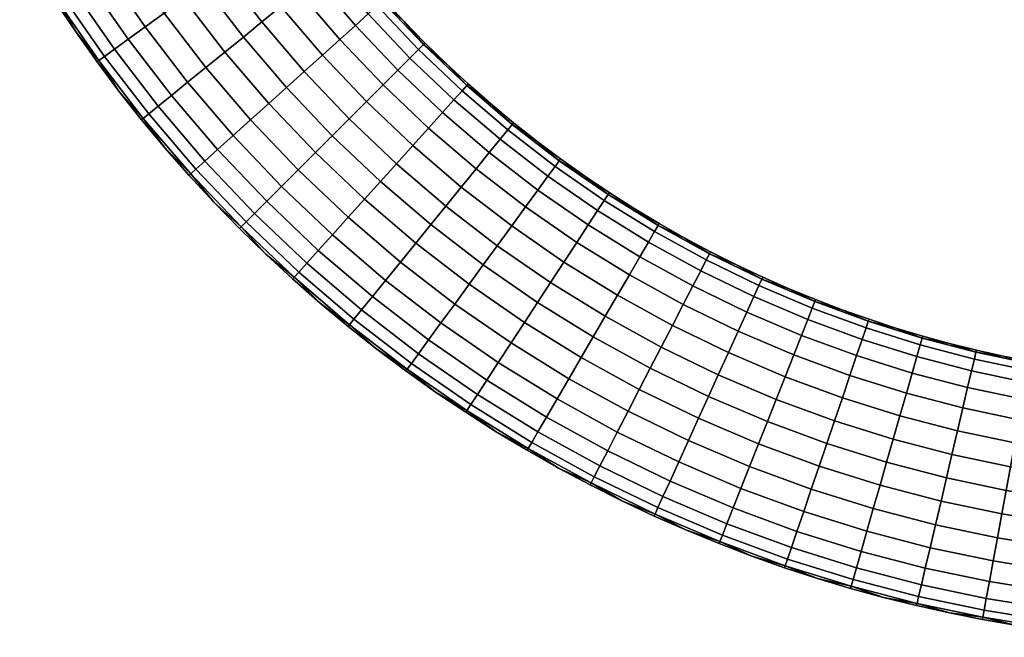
# Model space of a CAD drawing. Header units: millimetres. Extents: x -22 to 197, y -312 to 226.
# Tile 1 of 256: x 52 to 105, y -311 to -278. Entities that reach past the tile are written whole.
import ezdxf

# ---------------------------------------------------------------- set-up
doc = ezdxf.new("R2010")
doc.units = ezdxf.units.MM
doc.header["$MEASUREMENT"] = 0
doc.layers.add('Green', color=7, linetype='Continuous', true_color=0x007f00)

msp = doc.modelspace()

# ---------------------------------------------------------------- meshes
at = {"layer": 'Green'}
mesh = msp.add_polyface(dxfattribs=at)
corners = [(75.451, -282.526, 53.17), (77.911, -284.632, 53.17), (77.338, -285.337, 52.05), (74.842, -283.202, 52.05), (75.886, -282.044, 54.423), (78.321, -284.127, 54.423), (76.137, -281.766, 55.726), (78.557, -283.836, 55.726), (71.666, -281.728, 51.141), (74.093, -284.033, 51.141), (73.254, -284.964, 50.491), (70.779, -282.615, 50.491), (72.457, -280.937, 52.05), (73.1, -280.294, 53.17), (73.559, -279.835, 54.423), (73.824, -279.57, 55.726), (66.516, -281.866, 50), (68.957, -284.437, 50), (68.057, -285.337, 50.117), (65.57, -282.719, 50.117), (67.462, -281.013, 50.117), (69.858, -283.536, 50.117), (68.43, -280.14, 50.491), (69.361, -279.301, 51.141), (70.192, -278.552, 52.05), (70.868, -277.943, 53.17), (71.35, -277.508, 54.423), (71.628, -277.257, 55.726), (61.24, -281.59, 51.141), (63.671, -284.43, 51.141), (62.839, -285.18, 52.05), (60.371, -282.295, 52.05), (62.213, -280.799, 50.491), (64.602, -283.591, 50.491), (63.225, -279.978, 50.117), (64.214, -279.175, 50), (65.203, -278.373, 50.117), (66.214, -277.551, 50.491), (67.188, -276.761, 51.141), (68.057, -276.056, 52.05), (68.762, -275.483, 53.17), (69.267, -275.073, 54.423), (69.558, -274.837, 55.726), (56.802, -280.214, 54.423), (59.161, -283.278, 54.423), (58.87, -283.514, 55.726), (56.499, -280.435, 55.726), (57.327, -279.831, 53.17), (59.665, -282.868, 53.17), (58.061, -279.295, 52.05), (58.965, -278.635, 51.141), (59.978, -277.896, 50.491), (61.03, -277.128, 50.117), (62.059, -276.377, 50), (63.088, -275.627, 50.117), (64.141, -274.859, 50.491), (65.154, -274.12, 51.141), (66.058, -273.46, 52.05), (54.612, -277.045, 54.423), (54.299, -277.25, 55.726), (55.156, -276.69, 53.17), (55.917, -276.192, 52.05), (56.854, -275.58, 51.141), (57.903, -274.894, 50.491), (58.994, -274.181, 50.117), (60.06, -273.484, 50), (52.598, -273.786, 54.423), (52.275, -273.975, 55.726), (53.159, -273.459, 53.17), (58.779, -283.587, 57), (57.571, -282.06, 57), (56.405, -280.504, 57), (55.281, -278.921, 57), (54.201, -277.314, 57), (53.165, -275.685, 57), (72.796, -278.347, 57), (73.907, -279.487, 57), (75.047, -280.598, 57), (70.666, -275.984, 57), (76.215, -281.679, 57), (77.41, -282.728, 57), (71.715, -277.179, 57), (69.648, -274.763, 57)]
mesh.append_faces([[corners[k] for k in face] for face in [(0, 1, 2, 3), (4, 5, 1, 0), (6, 7, 5, 4), (8, 9, 10, 11), (12, 3, 9, 8), (13, 0, 3, 12), (14, 4, 0, 13), (15, 6, 4, 14), (16, 17, 18, 19), (20, 21, 17, 16), (22, 11, 21, 20), (23, 8, 11, 22), (24, 12, 8, 23), (25, 13, 12, 24), (26, 14, 13, 25), (27, 15, 14, 26), (28, 29, 30, 31), (32, 33, 29, 28), (34, 19, 33, 32), (35, 16, 19, 34), (36, 20, 16, 35), (37, 22, 20, 36), (38, 23, 22, 37), (39, 24, 23, 38), (40, 25, 24, 39), (41, 26, 25, 40), (42, 27, 26, 41), (43, 44, 45, 46), (47, 48, 44, 43), (49, 31, 48, 47), (50, 28, 31, 49), (51, 32, 28, 50), (52, 34, 32, 51), (53, 35, 34, 52), (54, 36, 35, 53), (55, 37, 36, 54), (56, 38, 37, 55), (57, 39, 38, 56), (58, 43, 46, 59), (60, 47, 43, 58), (61, 49, 47, 60), (62, 50, 49, 61), (63, 51, 50, 62), (64, 52, 51, 63), (65, 53, 52, 64), (66, 58, 59, 67), (68, 60, 58, 66), (45, 69, 70, 70), (46, 70, 71, 71), (46, 71, 72, 72), (59, 73, 74, 74), (59, 72, 73, 73), (59, 46, 72, 72), (67, 59, 74, 74), (45, 70, 46, 46), (15, 27, 75, 76), (15, 77, 6, 6), (42, 78, 27, 27), (6, 79, 80, 80), (6, 77, 79, 79), (27, 78, 81, 81), (81, 75, 27, 27), (76, 77, 15, 15), (78, 42, 82, 82)]])
mesh = msp.add_polyface(dxfattribs=at)
corners = [(71.666, -281.728, 62.859), (74.093, -284.033, 62.859), (74.842, -283.202, 61.95), (72.457, -280.937, 61.95), (70.779, -282.615, 63.509), (73.254, -284.964, 63.509), (71.35, -277.508, 59.577), (73.559, -279.835, 59.577), (73.824, -279.57, 58.274), (71.628, -277.257, 58.274), (70.868, -277.943, 60.83), (73.1, -280.294, 60.83), (70.192, -278.552, 61.95), (69.361, -279.301, 62.859), (68.43, -280.14, 63.509), (67.462, -281.013, 63.883), (69.858, -283.536, 63.883), (66.516, -281.866, 64), (68.957, -284.437, 64), (69.267, -275.073, 59.577), (69.558, -274.837, 58.274), (68.762, -275.483, 60.83), (68.057, -276.056, 61.95), (67.188, -276.761, 62.859), (66.214, -277.551, 63.509), (65.203, -278.373, 63.883), (64.214, -279.175, 64), (63.225, -279.978, 63.883), (65.57, -282.719, 63.883), (62.213, -280.799, 63.509), (64.602, -283.591, 63.509), (61.24, -281.59, 62.859), (63.671, -284.43, 62.859), (60.371, -282.295, 61.95), (62.839, -285.18, 61.95), (63.088, -275.627, 63.883), (64.141, -274.859, 63.509), (62.059, -276.377, 64), (61.03, -277.128, 63.883), (59.978, -277.896, 63.509), (58.965, -278.635, 62.859), (58.061, -279.295, 61.95), (57.327, -279.831, 60.83), (59.665, -282.868, 60.83), (56.802, -280.214, 59.577), (59.161, -283.278, 59.577), (56.499, -280.435, 58.274), (58.87, -283.514, 58.274), (57.903, -274.894, 63.509), (58.994, -274.181, 63.883), (56.854, -275.58, 62.859), (55.917, -276.192, 61.95), (55.156, -276.69, 60.83), (54.612, -277.045, 59.577), (54.299, -277.25, 58.274), (73.907, -279.487, 57), (72.796, -278.347, 57), (71.715, -277.179, 57), (70.666, -275.984, 57), (57.571, -282.06, 57), (58.779, -283.587, 57), (52.275, -273.975, 58.274), (53.165, -275.685, 57), (54.201, -277.314, 57), (55.281, -278.921, 57), (56.405, -280.504, 57)]
mesh.append_faces([[corners[k] for k in face] for face in [(0, 1, 2, 3), (4, 5, 1, 0), (6, 7, 8, 9), (10, 11, 7, 6), (12, 3, 11, 10), (13, 0, 3, 12), (14, 4, 0, 13), (15, 16, 4, 14), (17, 18, 16, 15), (19, 6, 9, 20), (21, 10, 6, 19), (22, 12, 10, 21), (23, 13, 12, 22), (24, 14, 13, 23), (25, 15, 14, 24), (26, 17, 15, 25), (27, 28, 17, 26), (29, 30, 28, 27), (31, 32, 30, 29), (33, 34, 32, 31), (35, 25, 24, 36), (37, 26, 25, 35), (38, 27, 26, 37), (39, 29, 27, 38), (40, 31, 29, 39), (41, 33, 31, 40), (42, 43, 33, 41), (44, 45, 43, 42), (46, 47, 45, 44), (48, 39, 38, 49), (50, 40, 39, 48), (51, 41, 40, 50), (52, 42, 41, 51), (53, 44, 42, 52), (54, 46, 44, 53), (8, 55, 56, 56), (9, 57, 58, 58), (9, 56, 57, 57), (20, 9, 58, 58), (56, 9, 8, 8), (59, 60, 47, 47), (46, 59, 47, 47), (54, 61, 62, 63), (54, 64, 46, 46), (46, 65, 59, 59), (46, 64, 65, 65), (63, 64, 54, 54)]])
mesh = msp.add_polyface(dxfattribs=at)
corners = [(85.838, -290.112, 60.83), (88.623, -291.643, 60.83), (88.922, -291.066, 59.577), (86.165, -289.551, 59.577), (85.38, -290.897, 61.95), (88.206, -292.451, 61.95), (83.472, -287.887, 59.577), (86.354, -289.227, 58.274), (83.677, -287.573, 58.274), (83.116, -288.43, 60.83), (82.619, -289.191, 61.95), (82.006, -290.128, 62.859), (84.816, -291.864, 62.859), (81.32, -291.178, 63.509), (84.184, -292.947, 63.509), (80.853, -286.077, 59.577), (81.074, -285.774, 58.274), (80.47, -286.602, 60.83), (79.934, -287.336, 61.95), (79.274, -288.24, 62.859), (78.535, -289.253, 63.509), (77.767, -290.306, 63.883), (80.607, -292.268, 63.883), (78.321, -284.127, 59.577), (78.557, -283.836, 58.274), (77.911, -284.632, 60.83), (77.338, -285.337, 61.95), (76.633, -286.206, 62.859), (75.843, -287.18, 63.509), (75.021, -288.191, 63.883), (74.219, -289.18, 64), (77.017, -291.335, 64), (73.416, -290.169, 63.883), (76.266, -292.363, 63.883), (72.595, -291.181, 63.509), (75.498, -293.416, 63.509), (75.886, -282.044, 59.577), (76.137, -281.766, 58.274), (75.451, -282.526, 60.83), (74.842, -283.202, 61.95), (74.093, -284.033, 62.859), (73.254, -284.964, 63.509), (72.381, -285.932, 63.883), (73.559, -279.835, 59.577), (73.824, -279.57, 58.274), (73.1, -280.294, 60.83), (72.457, -280.937, 61.95), (86.413, -289.126, 57), (85.068, -288.319, 57), (83.741, -287.475, 57), (82.432, -286.595, 57), (81.143, -285.68, 57), (79.875, -284.73, 57), (78.631, -283.746, 57), (87.773, -289.897, 57), (77.41, -282.728, 57), (76.215, -281.679, 57), (75.047, -280.598, 57), (73.907, -279.487, 57)]
mesh.append_faces([[corners[k] for k in face] for face in [(0, 1, 2, 3), (4, 5, 1, 0), (6, 3, 7, 8), (9, 0, 3, 6), (10, 4, 0, 9), (11, 12, 4, 10), (13, 14, 12, 11), (15, 6, 8, 16), (17, 9, 6, 15), (18, 10, 9, 17), (19, 11, 10, 18), (20, 13, 11, 19), (21, 22, 13, 20), (23, 15, 16, 24), (25, 17, 15, 23), (26, 18, 17, 25), (27, 19, 18, 26), (28, 20, 19, 27), (29, 21, 20, 28), (30, 31, 21, 29), (32, 33, 31, 30), (34, 35, 33, 32), (36, 23, 24, 37), (38, 25, 23, 36), (39, 26, 25, 38), (40, 27, 26, 39), (41, 28, 27, 40), (42, 29, 28, 41), (43, 36, 37, 44), (45, 38, 36, 43), (46, 39, 38, 45), (7, 47, 48, 48), (8, 48, 49, 49), (16, 50, 51, 51), (24, 52, 53, 53), (16, 51, 52, 52), (8, 49, 50, 50), (7, 54, 47, 47), (16, 8, 50, 50), (7, 48, 8, 8), (37, 55, 56, 56), (37, 56, 57, 57), (44, 57, 58, 58), (37, 24, 55, 55), (44, 37, 57, 57), (52, 24, 16, 16), (24, 53, 55, 55)]])
mesh = msp.add_polyface(dxfattribs=at)
corners = [(71.804, -292.154, 62.859), (74.759, -294.429, 62.859), (75.498, -293.416, 63.509), (72.595, -291.181, 63.509), (71.099, -293.023, 61.95), (74.099, -295.333, 61.95), (70.526, -293.729, 60.83), (73.563, -296.067, 60.83), (70.116, -294.233, 59.577), (73.18, -296.592, 59.577), (69.88, -294.524, 58.274), (72.959, -296.895, 58.274), (71.528, -286.878, 64), (74.219, -289.18, 64), (75.021, -288.191, 63.883), (72.381, -285.932, 63.883), (70.675, -287.824, 63.883), (73.416, -290.169, 63.883), (69.803, -288.792, 63.509), (68.964, -289.723, 62.859), (68.214, -290.555, 61.95), (67.605, -291.23, 60.83), (67.17, -291.712, 59.577), (66.92, -291.991, 58.274), (69.858, -283.536, 63.883), (73.254, -284.964, 63.509), (70.779, -282.615, 63.509), (68.957, -284.437, 64), (68.057, -285.337, 63.883), (67.135, -286.259, 63.509), (66.249, -287.145, 62.859), (65.457, -287.937, 61.95), (64.814, -288.58, 60.83), (64.355, -289.039, 59.577), (64.09, -289.304, 58.274), (65.57, -282.719, 63.883), (66.516, -281.866, 64), (64.602, -283.591, 63.509), (63.671, -284.43, 62.859), (62.839, -285.18, 61.95), (62.164, -285.789, 60.83), (61.682, -286.224, 59.577), (61.403, -286.474, 58.274), (59.665, -282.868, 60.83), (60.371, -282.295, 61.95), (59.161, -283.278, 59.577), (58.87, -283.514, 58.274), (71.334, -295.823, 57), (65.407, -290.751, 57), (66.841, -292.077, 57), (68.308, -293.366, 57), (62.643, -287.987, 57), (69.806, -294.615, 57), (72.89, -296.989, 57), (64.007, -289.387, 57), (60.028, -285.086, 57), (61.317, -286.553, 57), (58.779, -283.587, 57)]
mesh.append_faces([[corners[k] for k in face] for face in [(0, 1, 2, 3), (4, 5, 1, 0), (6, 7, 5, 4), (8, 9, 7, 6), (10, 11, 9, 8), (12, 13, 14, 15), (16, 17, 13, 12), (18, 3, 17, 16), (19, 0, 3, 18), (20, 4, 0, 19), (21, 6, 4, 20), (22, 8, 6, 21), (23, 10, 8, 22), (24, 15, 25, 26), (27, 12, 15, 24), (28, 16, 12, 27), (29, 18, 16, 28), (30, 19, 18, 29), (31, 20, 19, 30), (32, 21, 20, 31), (33, 22, 21, 32), (34, 23, 22, 33), (35, 28, 27, 36), (37, 29, 28, 35), (38, 30, 29, 37), (39, 31, 30, 38), (40, 32, 31, 39), (41, 33, 32, 40), (42, 34, 33, 41), (43, 40, 39, 44), (45, 41, 40, 43), (46, 42, 41, 45), (10, 47, 11, 11), (23, 34, 48, 49), (23, 50, 10, 10), (42, 51, 34, 34), (10, 52, 47, 47), (47, 53, 11, 11), (23, 49, 50, 50), (34, 51, 54, 54), (42, 55, 56, 56), (56, 51, 42, 42), (54, 48, 34, 34), (50, 52, 10, 10), (55, 42, 46, 46), (55, 46, 57, 57)]])
mesh = msp.add_polyface(dxfattribs=at)
corners = [(94.336, -294.243, 53.17), (97.239, -295.31, 53.17), (96.947, -296.171, 52.05), (94.001, -295.088, 52.05), (94.575, -293.639, 54.423), (97.448, -294.695, 54.423), (94.713, -293.291, 55.726), (97.569, -294.34, 55.726), (90.62, -294.867, 51.141), (93.589, -296.129, 51.141), (93.128, -297.295, 50.491), (90.101, -296.008, 50.491), (91.084, -293.848, 52.05), (91.46, -293.02, 53.17), (91.729, -292.429, 54.423), (91.884, -292.088, 55.726), (87.116, -294.559, 50.491), (89.562, -297.194, 50.117), (86.517, -295.716, 50.117), (87.692, -293.445, 51.141), (88.206, -292.451, 52.05), (88.623, -291.643, 53.17), (88.922, -291.066, 54.423), (89.094, -290.733, 55.726), (83.528, -294.073, 50.117), (85.932, -296.847, 50), (82.886, -295.173, 50), (84.184, -292.947, 50.491), (84.816, -291.864, 51.141), (85.38, -290.897, 52.05), (85.838, -290.112, 53.17), (86.165, -289.551, 54.423), (86.354, -289.227, 55.726), (79.213, -294.4, 50.117), (82.245, -296.274, 50.117), (81.588, -297.399, 50.491), (78.5, -295.491, 50.491), (79.91, -293.334, 50), (80.607, -292.268, 50.117), (81.32, -291.178, 50.491), (82.006, -290.128, 51.141), (82.619, -289.191, 52.05), (83.116, -288.43, 53.17), (83.472, -287.887, 54.423), (83.677, -287.573, 55.726), (77.017, -291.335, 50), (76.266, -292.363, 50.117), (77.767, -290.306, 50.117), (78.535, -289.253, 50.491), (79.274, -288.24, 51.141), (79.934, -287.336, 52.05), (80.47, -286.602, 53.17), (80.853, -286.077, 54.423), (81.074, -285.774, 55.726), (76.633, -286.206, 51.141), (75.843, -287.18, 50.491), (77.338, -285.337, 52.05), (77.911, -284.632, 53.17), (78.321, -284.127, 54.423), (78.557, -283.836, 55.726), (96.179, -293.725, 57), (90.534, -291.325, 57), (93.34, -292.601, 57), (85.068, -288.319, 57), (86.413, -289.126, 57), (82.432, -286.595, 57), (76.137, -281.766, 55.726), (77.41, -282.728, 57), (79.875, -284.73, 57), (87.773, -289.897, 57), (94.756, -293.182, 57), (91.933, -291.982, 57), (89.147, -290.629, 57), (83.741, -287.475, 57), (81.143, -285.68, 57), (78.631, -283.746, 57)]
mesh.append_faces([[corners[k] for k in face] for face in [(0, 1, 2, 3), (4, 5, 1, 0), (6, 7, 5, 4), (8, 9, 10, 11), (12, 3, 9, 8), (13, 0, 3, 12), (14, 4, 0, 13), (15, 6, 4, 14), (16, 11, 17, 18), (19, 8, 11, 16), (20, 12, 8, 19), (21, 13, 12, 20), (22, 14, 13, 21), (23, 15, 14, 22), (24, 18, 25, 26), (27, 16, 18, 24), (28, 19, 16, 27), (29, 20, 19, 28), (30, 21, 20, 29), (31, 22, 21, 30), (32, 23, 22, 31), (33, 34, 35, 36), (37, 26, 34, 33), (38, 24, 26, 37), (39, 27, 24, 38), (40, 28, 27, 39), (41, 29, 28, 40), (42, 30, 29, 41), (43, 31, 30, 42), (44, 32, 31, 43), (45, 37, 33, 46), (47, 38, 37, 45), (48, 39, 38, 47), (49, 40, 39, 48), (50, 41, 40, 49), (51, 42, 41, 50), (52, 43, 42, 51), (53, 44, 43, 52), (54, 49, 48, 55), (56, 50, 49, 54), (57, 51, 50, 56), (58, 52, 51, 57), (59, 53, 52, 58), (6, 60, 7, 7), (23, 61, 15, 15), (15, 62, 6, 6), (32, 44, 63, 64), (53, 65, 44, 44), (66, 67, 59, 59), (59, 68, 53, 53), (32, 69, 23, 23), (6, 70, 60, 60), (6, 62, 70, 70), (15, 61, 71, 71), (23, 69, 72, 72), (72, 61, 23, 23), (71, 62, 15, 15), (44, 73, 63, 63), (53, 74, 65, 65), (59, 75, 68, 68), (68, 74, 53, 53), (65, 73, 44, 44), (67, 75, 59, 59), (64, 69, 32, 32)]])
mesh = msp.add_polyface(dxfattribs=at)
corners = [(73.18, -296.592, 54.423), (76.349, -298.782, 54.423), (76.144, -299.095, 55.726), (72.959, -296.895, 55.726), (73.563, -296.067, 53.17), (76.704, -298.238, 53.17), (74.099, -295.333, 52.05), (77.202, -297.477, 52.05), (74.759, -294.429, 51.141), (77.814, -296.54, 51.141), (75.498, -293.416, 50.491), (78.5, -295.491, 50.491), (76.266, -292.363, 50.117), (79.213, -294.4, 50.117), (70.116, -294.233, 54.423), (69.88, -294.524, 55.726), (70.526, -293.729, 53.17), (71.099, -293.023, 52.05), (71.804, -292.154, 51.141), (72.595, -291.181, 50.491), (73.416, -290.169, 50.117), (74.219, -289.18, 50), (77.017, -291.335, 50), (75.021, -288.191, 50.117), (77.767, -290.306, 50.117), (75.843, -287.18, 50.491), (78.535, -289.253, 50.491), (67.17, -291.712, 54.423), (66.92, -291.991, 55.726), (67.605, -291.23, 53.17), (68.214, -290.555, 52.05), (68.964, -289.723, 51.141), (69.803, -288.792, 50.491), (70.675, -287.824, 50.117), (71.528, -286.878, 50), (72.381, -285.932, 50.117), (73.254, -284.964, 50.491), (74.093, -284.033, 51.141), (76.633, -286.206, 51.141), (74.842, -283.202, 52.05), (77.338, -285.337, 52.05), (64.355, -289.039, 54.423), (64.09, -289.304, 55.726), (64.814, -288.58, 53.17), (65.457, -287.937, 52.05), (66.249, -287.145, 51.141), (67.135, -286.259, 50.491), (68.057, -285.337, 50.117), (68.957, -284.437, 50), (69.858, -283.536, 50.117), (70.779, -282.615, 50.491), (61.682, -286.224, 54.423), (61.403, -286.474, 55.726), (62.164, -285.789, 53.17), (62.839, -285.18, 52.05), (63.671, -284.43, 51.141), (64.602, -283.591, 50.491), (65.57, -282.719, 50.117), (59.161, -283.278, 54.423), (58.87, -283.514, 55.726), (59.665, -282.868, 53.17), (60.371, -282.295, 52.05), (76.08, -299.193, 57), (74.473, -298.113, 57), (72.89, -296.989, 57), (71.334, -295.823, 57), (77.709, -300.229, 57), (79.419, -301.119, 55.726), (69.806, -294.615, 57), (68.308, -293.366, 57), (66.841, -292.077, 57), (65.407, -290.751, 57), (64.007, -289.387, 57), (62.643, -287.987, 57), (61.317, -286.553, 57), (60.028, -285.086, 57), (58.779, -283.587, 57)]
mesh.append_faces([[corners[k] for k in face] for face in [(0, 1, 2, 3), (4, 5, 1, 0), (6, 7, 5, 4), (8, 9, 7, 6), (10, 11, 9, 8), (12, 13, 11, 10), (14, 0, 3, 15), (16, 4, 0, 14), (17, 6, 4, 16), (18, 8, 6, 17), (19, 10, 8, 18), (20, 12, 10, 19), (21, 22, 12, 20), (23, 24, 22, 21), (25, 26, 24, 23), (27, 14, 15, 28), (29, 16, 14, 27), (30, 17, 16, 29), (31, 18, 17, 30), (32, 19, 18, 31), (33, 20, 19, 32), (34, 21, 20, 33), (35, 23, 21, 34), (36, 25, 23, 35), (37, 38, 25, 36), (39, 40, 38, 37), (41, 27, 28, 42), (43, 29, 27, 41), (44, 30, 29, 43), (45, 31, 30, 44), (46, 32, 31, 45), (47, 33, 32, 46), (48, 34, 33, 47), (49, 35, 34, 48), (50, 36, 35, 49), (51, 41, 42, 52), (53, 43, 41, 51), (54, 44, 43, 53), (55, 45, 44, 54), (56, 46, 45, 55), (57, 47, 46, 56), (58, 51, 52, 59), (60, 53, 51, 58), (61, 54, 53, 60), (2, 62, 63, 63), (3, 64, 65, 65), (3, 63, 64, 64), (2, 66, 62, 62), (3, 2, 63, 63), (67, 66, 2, 2), (15, 68, 69, 69), (28, 69, 70, 70), (42, 71, 72, 72), (52, 73, 74, 74), (42, 72, 73, 73), (28, 70, 71, 71), (28, 15, 69, 69), (42, 28, 71, 71), (59, 75, 76, 76), (75, 59, 52, 52), (73, 52, 42, 42), (75, 52, 74, 74), (65, 15, 3, 3), (15, 65, 68, 68)]])
mesh = msp.add_polyface(dxfattribs=at)
corners = [(100.337, -295.599, 59.577), (103.229, -296.351, 59.577), (103.314, -295.987, 58.274), (100.44, -295.238, 58.274), (100.158, -296.223, 60.83), (103.08, -296.984, 60.83), (99.908, -297.097, 61.95), (102.872, -297.869, 61.95), (99.6, -298.173, 62.859), (102.617, -298.959, 62.859), (99.255, -299.379, 63.509), (102.33, -300.179, 63.509), (97.448, -294.695, 59.577), (97.569, -294.34, 58.274), (97.239, -295.31, 60.83), (96.947, -296.171, 61.95), (96.587, -297.231, 62.859), (96.183, -298.418, 63.509), (94.575, -293.639, 59.577), (94.713, -293.291, 58.274), (94.336, -294.243, 60.83), (94.001, -295.088, 61.95), (93.589, -296.129, 62.859), (93.128, -297.295, 63.509), (92.648, -298.506, 63.883), (95.764, -299.652, 63.883), (91.729, -292.429, 59.577), (91.884, -292.088, 58.274), (91.46, -293.02, 60.83), (91.084, -293.848, 61.95), (90.62, -294.867, 62.859), (90.101, -296.008, 63.509), (89.562, -297.194, 63.883), (89.034, -298.354, 64), (92.18, -299.69, 64), (88.922, -291.066, 59.577), (89.094, -290.733, 58.274), (88.623, -291.643, 60.83), (88.206, -292.451, 61.95), (87.692, -293.445, 62.859), (87.116, -294.559, 63.509), (86.517, -295.716, 63.883), (85.932, -296.847, 64), (86.165, -289.551, 59.577), (86.354, -289.227, 58.274), (101.907, -295.518, 57), (100.472, -295.126, 57), (99.038, -294.697, 57), (97.606, -294.23, 57), (96.179, -293.725, 57), (94.756, -293.182, 57), (93.34, -292.601, 57), (91.933, -291.982, 57), (90.534, -291.325, 57), (89.147, -290.629, 57), (87.773, -289.897, 57)]
mesh.append_faces([[corners[k] for k in face] for face in [(0, 1, 2, 3), (4, 5, 1, 0), (6, 7, 5, 4), (8, 9, 7, 6), (10, 11, 9, 8), (12, 0, 3, 13), (14, 4, 0, 12), (15, 6, 4, 14), (16, 8, 6, 15), (17, 10, 8, 16), (18, 12, 13, 19), (20, 14, 12, 18), (21, 15, 14, 20), (22, 16, 15, 21), (23, 17, 16, 22), (24, 25, 17, 23), (26, 18, 19, 27), (28, 20, 18, 26), (29, 21, 20, 28), (30, 22, 21, 29), (31, 23, 22, 30), (32, 24, 23, 31), (33, 34, 24, 32), (35, 26, 27, 36), (37, 28, 26, 35), (38, 29, 28, 37), (39, 30, 29, 38), (40, 31, 30, 39), (41, 32, 31, 40), (42, 33, 32, 41), (43, 35, 36, 44), (3, 45, 46, 46), (13, 47, 48, 48), (3, 46, 47, 47), (19, 49, 50, 50), (19, 50, 51, 51), (27, 52, 53, 53), (36, 54, 55, 55), (36, 53, 54, 54), (27, 51, 52, 52), (13, 48, 49, 49), (3, 2, 45, 45), (19, 13, 49, 49), (27, 19, 51, 51), (44, 36, 55, 55), (27, 53, 36, 36), (3, 47, 13, 13)]])
mesh = msp.add_polyface(dxfattribs=at)
corners = [(85.347, -297.979, 63.883), (88.507, -299.513, 63.883), (89.034, -298.354, 64), (85.932, -296.847, 64), (84.749, -299.136, 63.509), (87.968, -300.699, 63.509), (84.173, -300.25, 62.859), (87.449, -301.841, 62.859), (83.659, -301.244, 61.95), (86.985, -302.859, 61.95), (83.241, -302.052, 60.83), (86.609, -303.687, 60.83), (82.943, -302.629, 59.577), (86.34, -304.278, 59.577), (82.771, -302.962, 58.274), (86.185, -304.619, 58.274), (84.816, -291.864, 62.859), (87.692, -293.445, 62.859), (88.206, -292.451, 61.95), (85.38, -290.897, 61.95), (84.184, -292.947, 63.509), (87.116, -294.559, 63.509), (83.528, -294.073, 63.883), (86.517, -295.716, 63.883), (82.886, -295.173, 64), (82.245, -296.274, 63.883), (81.588, -297.399, 63.509), (80.957, -298.482, 62.859), (80.393, -299.449, 61.95), (79.935, -300.235, 60.83), (79.608, -300.796, 59.577), (79.419, -301.119, 58.274), (80.607, -292.268, 63.883), (81.32, -291.178, 63.509), (79.91, -293.334, 64), (79.213, -294.4, 63.883), (78.5, -295.491, 63.509), (77.814, -296.54, 62.859), (77.202, -297.477, 61.95), (76.704, -298.238, 60.83), (76.349, -298.782, 59.577), (76.144, -299.095, 58.274), (77.017, -291.335, 64), (77.767, -290.306, 63.883), (76.266, -292.363, 63.883), (75.498, -293.416, 63.509), (74.759, -294.429, 62.859), (74.099, -295.333, 61.95), (73.563, -296.067, 60.83), (73.18, -296.592, 59.577), (72.959, -296.895, 58.274), (84.42, -303.919, 57), (86.136, -304.726, 57), (77.709, -300.229, 57), (81.03, -302.166, 57), (74.473, -298.113, 57), (82.717, -303.065, 57), (87.865, -305.486, 57), (79.36, -301.22, 57), (76.08, -299.193, 57), (72.89, -296.989, 57)]
mesh.append_faces([[corners[k] for k in face] for face in [(0, 1, 2, 3), (4, 5, 1, 0), (6, 7, 5, 4), (8, 9, 7, 6), (10, 11, 9, 8), (12, 13, 11, 10), (14, 15, 13, 12), (16, 17, 18, 19), (20, 21, 17, 16), (22, 23, 21, 20), (24, 3, 23, 22), (25, 0, 3, 24), (26, 4, 0, 25), (27, 6, 4, 26), (28, 8, 6, 27), (29, 10, 8, 28), (30, 12, 10, 29), (31, 14, 12, 30), (32, 22, 20, 33), (34, 24, 22, 32), (35, 25, 24, 34), (36, 26, 25, 35), (37, 27, 26, 36), (38, 28, 27, 37), (39, 29, 28, 38), (40, 30, 29, 39), (41, 31, 30, 40), (42, 34, 32, 43), (44, 35, 34, 42), (45, 36, 35, 44), (46, 37, 36, 45), (47, 38, 37, 46), (48, 39, 38, 47), (49, 40, 39, 48), (50, 41, 40, 49), (15, 14, 51, 52), (31, 41, 53, 53), (54, 14, 31, 31), (41, 50, 55, 55), (14, 54, 56, 56), (56, 51, 14, 14), (52, 57, 15, 15), (31, 53, 58, 58), (41, 59, 53, 53), (50, 60, 55, 55), (55, 59, 41, 41), (58, 54, 31, 31)]])
mesh = msp.add_polyface(dxfattribs=at)
corners = [(103.745, -309.756, 54.423), (107.216, -310.315, 54.423), (107.165, -310.686, 55.726), (103.677, -310.125, 55.726), (103.863, -309.118, 53.17), (107.304, -309.671, 53.17), (104.029, -308.224, 52.05), (107.427, -308.77, 52.05), (104.233, -307.123, 51.141), (107.579, -307.661, 51.141), (104.461, -305.89, 50.491), (107.749, -306.419, 50.491), (104.698, -304.609, 50.117), (107.926, -305.128, 50.117), (104.93, -303.356, 50), (108.099, -303.866, 50), (105.161, -302.104, 50.117), (108.272, -302.604, 50.117), (105.398, -300.823, 50.491), (108.449, -301.314, 50.491), (105.627, -299.59, 51.141), (108.619, -300.071, 51.141), (100.254, -309.024, 54.423), (100.169, -309.389, 55.726), (100.403, -308.392, 53.17), (100.61, -307.506, 52.05), (100.866, -306.417, 51.141), (101.153, -305.196, 50.491), (101.45, -303.928, 50.117), (101.741, -302.688, 50), (102.032, -301.448, 50.117), (102.33, -300.179, 50.491), (102.617, -298.959, 51.141), (102.872, -297.869, 52.05), (105.83, -298.489, 52.05), (103.08, -296.984, 53.17), (105.996, -297.595, 53.17), (103.229, -296.351, 54.423), (106.114, -296.957, 54.423), (103.314, -295.987, 55.726), (106.182, -296.588, 55.726), (96.755, -308.113, 54.423), (96.652, -308.473, 55.726), (96.934, -307.489, 53.17), (97.184, -306.615, 52.05), (97.492, -305.538, 51.141), (97.837, -304.333, 50.491), (98.195, -303.08, 50.117), (98.546, -301.856, 50), (98.896, -300.631, 50.117), (99.255, -299.379, 50.491), (99.6, -298.173, 51.141), (99.908, -297.097, 52.05), (100.158, -296.223, 53.17), (100.337, -295.599, 54.423), (100.44, -295.238, 55.726), (95.764, -299.652, 50.117), (95.354, -300.858, 50), (96.183, -298.418, 50.491), (96.587, -297.231, 51.141), (96.947, -296.171, 52.05), (97.239, -295.31, 53.17), (97.448, -294.695, 54.423), (97.569, -294.34, 55.726), (105.406, -310.542, 57), (103.656, -310.24, 57), (101.901, -309.893, 57), (100.142, -309.502, 57), (98.381, -309.067, 57), (107.149, -310.802, 57), (106.203, -296.473, 57), (107.629, -296.72, 57), (104.774, -296.191, 57), (101.907, -295.518, 57), (99.038, -294.697, 57), (103.341, -295.873, 57), (100.472, -295.126, 57), (97.606, -294.23, 57), (96.179, -293.725, 57)]
mesh.append_faces([[corners[k] for k in face] for face in [(0, 1, 2, 3), (4, 5, 1, 0), (6, 7, 5, 4), (8, 9, 7, 6), (10, 11, 9, 8), (12, 13, 11, 10), (14, 15, 13, 12), (16, 17, 15, 14), (18, 19, 17, 16), (20, 21, 19, 18), (22, 0, 3, 23), (24, 4, 0, 22), (25, 6, 4, 24), (26, 8, 6, 25), (27, 10, 8, 26), (28, 12, 10, 27), (29, 14, 12, 28), (30, 16, 14, 29), (31, 18, 16, 30), (32, 20, 18, 31), (33, 34, 20, 32), (35, 36, 34, 33), (37, 38, 36, 35), (39, 40, 38, 37), (41, 22, 23, 42), (43, 24, 22, 41), (44, 25, 24, 43), (45, 26, 25, 44), (46, 27, 26, 45), (47, 28, 27, 46), (48, 29, 28, 47), (49, 30, 29, 48), (50, 31, 30, 49), (51, 32, 31, 50), (52, 33, 32, 51), (53, 35, 33, 52), (54, 37, 35, 53), (55, 39, 37, 54), (56, 49, 48, 57), (58, 50, 49, 56), (59, 51, 50, 58), (60, 52, 51, 59), (61, 53, 52, 60), (62, 54, 53, 61), (63, 55, 54, 62), (3, 64, 65, 65), (3, 65, 66, 66), (23, 67, 68, 68), (23, 66, 67, 67), (2, 69, 64, 64), (23, 3, 66, 66), (42, 23, 68, 68), (2, 64, 3, 3), (40, 70, 71, 71), (72, 70, 40, 40), (39, 72, 40, 40), (55, 73, 39, 39), (63, 74, 55, 55), (39, 75, 72, 72), (39, 73, 75, 75), (55, 74, 76, 76), (63, 77, 74, 74), (76, 73, 55, 55), (78, 77, 63, 63)]])
mesh = msp.add_polyface(dxfattribs=at)
corners = [(93.26, -307.02, 54.423), (96.755, -308.113, 54.423), (96.652, -308.473, 55.726), (93.14, -307.375, 55.726), (93.469, -306.405, 53.17), (96.934, -307.489, 53.17), (93.762, -305.544, 52.05), (97.184, -306.615, 52.05), (94.122, -304.484, 51.141), (97.492, -305.538, 51.141), (94.525, -303.297, 50.491), (97.837, -304.333, 50.491), (94.944, -302.064, 50.117), (98.195, -303.08, 50.117), (95.354, -300.858, 50), (98.546, -301.856, 50), (89.784, -305.742, 54.423), (89.646, -306.09, 55.726), (90.023, -305.138, 53.17), (90.358, -304.293, 52.05), (90.77, -303.252, 51.141), (91.231, -302.086, 50.491), (91.711, -300.875, 50.117), (92.18, -299.69, 50), (92.648, -298.506, 50.117), (95.764, -299.652, 50.117), (93.128, -297.295, 50.491), (96.183, -298.418, 50.491), (93.589, -296.129, 51.141), (96.587, -297.231, 51.141), (94.001, -295.088, 52.05), (96.947, -296.171, 52.05), (86.34, -304.278, 54.423), (86.185, -304.619, 55.726), (86.609, -303.687, 53.17), (86.985, -302.859, 52.05), (87.449, -301.841, 51.141), (87.968, -300.699, 50.491), (88.507, -299.513, 50.117), (89.034, -298.354, 50), (89.562, -297.194, 50.117), (90.101, -296.008, 50.491), (82.943, -302.629, 54.423), (82.771, -302.962, 55.726), (83.241, -302.052, 53.17), (83.659, -301.244, 52.05), (84.173, -300.25, 51.141), (84.749, -299.136, 50.491), (85.347, -297.979, 50.117), (85.932, -296.847, 50), (86.517, -295.716, 50.117), (79.608, -300.796, 54.423), (79.419, -301.119, 55.726), (79.935, -300.235, 53.17), (80.393, -299.449, 52.05), (80.957, -298.482, 51.141), (81.588, -297.399, 50.491), (82.245, -296.274, 50.117), (82.886, -295.173, 50), (76.349, -298.782, 54.423), (76.144, -299.095, 55.726), (76.704, -298.238, 53.17), (77.202, -297.477, 52.05), (77.814, -296.54, 51.141), (78.5, -295.491, 50.491), (96.62, -308.586, 57), (94.859, -308.059, 57), (98.381, -309.067, 57), (93.102, -307.485, 57), (91.349, -306.866, 57), (89.603, -306.199, 57), (87.865, -305.486, 57), (86.136, -304.726, 57), (84.42, -303.919, 57), (82.717, -303.065, 57), (81.03, -302.166, 57), (79.36, -301.22, 57), (77.709, -300.229, 57)]
mesh.append_faces([[corners[k] for k in face] for face in [(0, 1, 2, 3), (4, 5, 1, 0), (6, 7, 5, 4), (8, 9, 7, 6), (10, 11, 9, 8), (12, 13, 11, 10), (14, 15, 13, 12), (16, 0, 3, 17), (18, 4, 0, 16), (19, 6, 4, 18), (20, 8, 6, 19), (21, 10, 8, 20), (22, 12, 10, 21), (23, 14, 12, 22), (24, 25, 14, 23), (26, 27, 25, 24), (28, 29, 27, 26), (30, 31, 29, 28), (32, 16, 17, 33), (34, 18, 16, 32), (35, 19, 18, 34), (36, 20, 19, 35), (37, 21, 20, 36), (38, 22, 21, 37), (39, 23, 22, 38), (40, 24, 23, 39), (41, 26, 24, 40), (42, 32, 33, 43), (44, 34, 32, 42), (45, 35, 34, 44), (46, 36, 35, 45), (47, 37, 36, 46), (48, 38, 37, 47), (49, 39, 38, 48), (50, 40, 39, 49), (51, 42, 43, 52), (53, 44, 42, 51), (54, 45, 44, 53), (55, 46, 45, 54), (56, 47, 46, 55), (57, 48, 47, 56), (58, 49, 48, 57), (59, 51, 52, 60), (61, 53, 51, 59), (62, 54, 53, 61), (63, 55, 54, 62), (64, 56, 55, 63), (2, 65, 66, 66), (2, 67, 65, 65), (3, 68, 69, 69), (17, 69, 70, 70), (33, 71, 72, 72), (43, 73, 74, 74), (33, 72, 73, 73), (17, 70, 71, 71), (52, 75, 76, 76), (52, 76, 77, 77), (43, 74, 75, 75), (3, 66, 68, 68), (17, 3, 69, 69), (33, 17, 71, 71), (52, 43, 75, 75), (33, 73, 43, 43), (2, 66, 3, 3)]])
mesh = msp.add_polyface(dxfattribs=at)
corners = [(108.272, -302.604, 63.883), (111.353, -302.954, 63.883), (111.47, -301.657, 63.509), (108.449, -301.314, 63.509), (108.099, -303.866, 64), (111.239, -304.223, 64), (107.926, -305.128, 63.883), (111.125, -305.491, 63.883), (107.749, -306.419, 63.509), (111.007, -306.789, 63.509), (107.579, -307.661, 62.859), (110.895, -308.038, 62.859), (107.427, -308.77, 61.95), (110.794, -309.153, 61.95), (107.304, -309.671, 60.83), (110.713, -310.058, 60.83), (107.216, -310.315, 59.577), (110.654, -310.705, 59.577), (107.165, -310.686, 58.274), (110.62, -311.078, 58.274), (106.114, -296.957, 59.577), (108.982, -297.418, 59.577), (109.033, -297.047, 58.274), (106.182, -296.588, 58.274), (105.996, -297.595, 60.83), (108.894, -298.062, 60.83), (105.83, -298.489, 61.95), (108.771, -298.962, 61.95), (105.627, -299.59, 62.859), (108.619, -300.071, 62.859), (105.398, -300.823, 63.509), (105.161, -302.104, 63.883), (104.93, -303.356, 64), (104.698, -304.609, 63.883), (104.461, -305.89, 63.509), (104.233, -307.123, 62.859), (104.029, -308.224, 61.95), (103.863, -309.118, 60.83), (103.745, -309.756, 59.577), (103.677, -310.125, 58.274), (103.229, -296.351, 59.577), (103.314, -295.987, 58.274), (103.08, -296.984, 60.83), (102.872, -297.869, 61.95), (102.617, -298.959, 62.859), (102.33, -300.179, 63.509), (102.032, -301.448, 63.883), (101.741, -302.688, 64), (101.45, -303.928, 63.883), (101.153, -305.196, 63.509), (100.866, -306.417, 62.859), (100.61, -307.506, 61.95), (110.462, -297.108, 57), (109.049, -296.931, 57), (107.629, -296.72, 57), (106.203, -296.473, 57), (104.774, -296.191, 57), (103.341, -295.873, 57), (101.907, -295.518, 57), (108.884, -311.019, 57), (110.61, -311.195, 57), (103.656, -310.24, 57), (105.406, -310.542, 57), (107.149, -310.802, 57), (101.901, -309.893, 57)]
mesh.append_faces([[corners[k] for k in face] for face in [(0, 1, 2, 3), (4, 5, 1, 0), (6, 7, 5, 4), (8, 9, 7, 6), (10, 11, 9, 8), (12, 13, 11, 10), (14, 15, 13, 12), (16, 17, 15, 14), (18, 19, 17, 16), (20, 21, 22, 23), (24, 25, 21, 20), (26, 27, 25, 24), (28, 29, 27, 26), (30, 3, 29, 28), (31, 0, 3, 30), (32, 4, 0, 31), (33, 6, 4, 32), (34, 8, 6, 33), (35, 10, 8, 34), (36, 12, 10, 35), (37, 14, 12, 36), (38, 16, 14, 37), (39, 18, 16, 38), (40, 20, 23, 41), (42, 24, 20, 40), (43, 26, 24, 42), (44, 28, 26, 43), (45, 30, 28, 44), (46, 31, 30, 45), (47, 32, 31, 46), (48, 33, 32, 47), (49, 34, 33, 48), (50, 35, 34, 49), (51, 36, 35, 50), (22, 52, 53, 53), (22, 53, 54, 54), (23, 55, 56, 56), (41, 56, 57, 57), (41, 57, 58, 58), (23, 54, 55, 55), (41, 23, 56, 56), (22, 54, 23, 23), (19, 18, 59, 60), (18, 39, 61, 62), (18, 62, 63, 63), (63, 59, 18, 18), (61, 39, 64, 64)]])
mesh = msp.add_polyface(dxfattribs=at)
corners = [(100.403, -308.392, 60.83), (103.863, -309.118, 60.83), (104.029, -308.224, 61.95), (100.61, -307.506, 61.95), (100.254, -309.024, 59.577), (103.745, -309.756, 59.577), (100.169, -309.389, 58.274), (103.677, -310.125, 58.274), (98.896, -300.631, 63.883), (102.032, -301.448, 63.883), (102.33, -300.179, 63.509), (99.255, -299.379, 63.509), (98.546, -301.856, 64), (101.741, -302.688, 64), (98.195, -303.08, 63.883), (101.45, -303.928, 63.883), (97.837, -304.333, 63.509), (101.153, -305.196, 63.509), (97.492, -305.538, 62.859), (100.866, -306.417, 62.859), (97.184, -306.615, 61.95), (96.934, -307.489, 60.83), (96.755, -308.113, 59.577), (96.652, -308.473, 58.274), (95.764, -299.652, 63.883), (96.183, -298.418, 63.509), (95.354, -300.858, 64), (94.944, -302.064, 63.883), (94.525, -303.297, 63.509), (94.122, -304.484, 62.859), (93.762, -305.544, 61.95), (93.469, -306.405, 60.83), (93.26, -307.02, 59.577), (93.14, -307.375, 58.274), (92.18, -299.69, 64), (92.648, -298.506, 63.883), (91.711, -300.875, 63.883), (91.231, -302.086, 63.509), (90.77, -303.252, 62.859), (90.358, -304.293, 61.95), (90.023, -305.138, 60.83), (89.784, -305.742, 59.577), (89.646, -306.09, 58.274), (88.507, -299.513, 63.883), (89.034, -298.354, 64), (87.968, -300.699, 63.509), (87.449, -301.841, 62.859), (86.985, -302.859, 61.95), (86.609, -303.687, 60.83), (86.34, -304.278, 59.577), (86.185, -304.619, 58.274), (101.901, -309.893, 57), (98.381, -309.067, 57), (91.349, -306.866, 57), (93.102, -307.485, 57), (87.865, -305.486, 57), (89.603, -306.199, 57), (94.859, -308.059, 57), (100.142, -309.502, 57), (96.62, -308.586, 57)]
mesh.append_faces([[corners[k] for k in face] for face in [(0, 1, 2, 3), (4, 5, 1, 0), (6, 7, 5, 4), (8, 9, 10, 11), (12, 13, 9, 8), (14, 15, 13, 12), (16, 17, 15, 14), (18, 19, 17, 16), (20, 3, 19, 18), (21, 0, 3, 20), (22, 4, 0, 21), (23, 6, 4, 22), (24, 8, 11, 25), (26, 12, 8, 24), (27, 14, 12, 26), (28, 16, 14, 27), (29, 18, 16, 28), (30, 20, 18, 29), (31, 21, 20, 30), (32, 22, 21, 31), (33, 23, 22, 32), (34, 26, 24, 35), (36, 27, 26, 34), (37, 28, 27, 36), (38, 29, 28, 37), (39, 30, 29, 38), (40, 31, 30, 39), (41, 32, 31, 40), (42, 33, 32, 41), (43, 36, 34, 44), (45, 37, 36, 43), (46, 38, 37, 45), (47, 39, 38, 46), (48, 40, 39, 47), (49, 41, 40, 48), (50, 42, 41, 49), (6, 51, 7, 7), (23, 52, 6, 6), (33, 42, 53, 54), (42, 50, 55, 56), (33, 57, 23, 23), (6, 58, 51, 51), (6, 52, 58, 58), (23, 57, 59, 59), (33, 54, 57, 57), (59, 52, 23, 23), (42, 56, 53, 53)]])

doc.saveas('drawing.dxf')
